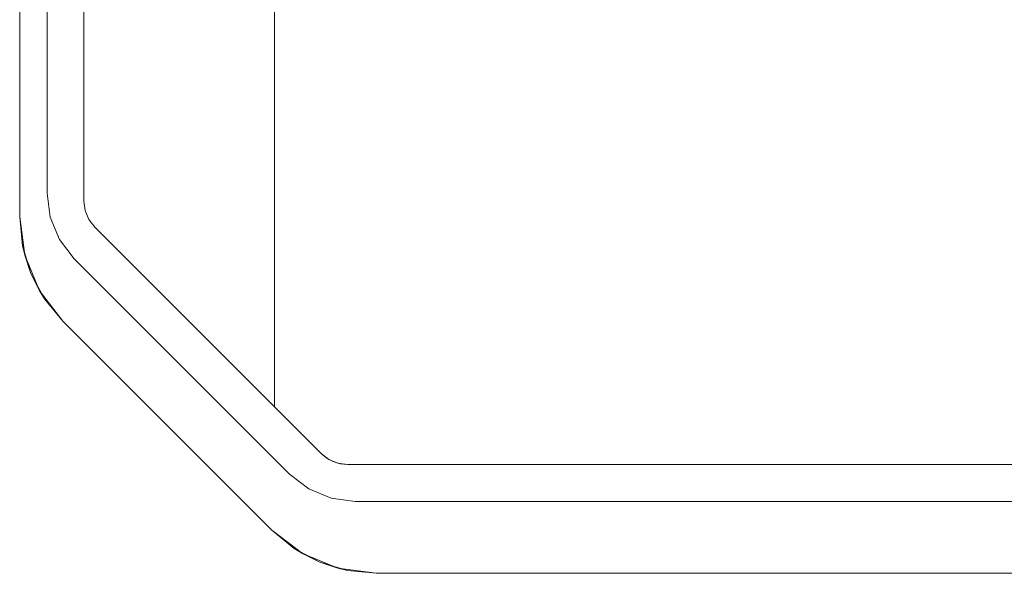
# Model space of a CAD drawing. Extents: x -132 to 668, y -61 to 533.
# Tile 239 of 256: x 493 to 500, y 395 to 399. Entities that reach past the tile are written whole.
import ezdxf

# ---------------------------------------------------------------- set-up
doc = ezdxf.new("R2010")
doc.units = 0
doc.layers.get('0').update_dxf_attribs({"lineweight": 5})
doc.layers.add('Tece_Sanitärmodul', color=7, linetype='Continuous', lineweight=5)

# ---------------------------------------------------------------- blocks, each defined once
blk = doc.blocks.new('3D-Objekt-A07AMLNU1N', base_point=(492.5583, 394.571))
at = {"color": 0, "linetype": 'ByBlock', "lineweight": -2, "ltscale": 0.13}
for p, q in [((494.9333, 396.1986), (494.9333, 401.1933)), ((494.9333, 400.5709), (494.9333, 396.1986)), ((493.6433, 399.7997), (493.6433, 397.5922)), ((493.6433, 397.5922), (493.6433, 399.7997)), ((493.3933, 397.646), (493.3933, 399.7459)), ((493.3933, 399.7459), (493.3933, 397.646)), ((493.2083, 399.6692), (493.2083, 397.4852)), ((493.2083, 399.6692), (493.2083, 397.4852)), ((493.4147, 397.483), (493.3933, 397.646)), ((493.3933, 397.646), (493.4147, 397.483)), ((493.3933, 397.646), (493.3933, 397.646)), ((493.6433, 397.5922), (493.6518, 397.5275)), ((493.6518, 397.5275), (493.6433, 397.5922)), ((493.6433, 397.5922), (493.6433, 397.5922)), ((493.6433, 397.5922), (493.6433, 397.5922)), ((493.6518, 397.5275), (493.6768, 397.4672)), ((493.6768, 397.4672), (493.6518, 397.5275)), ((493.2083, 397.4852), (493.2423, 397.2263)), ((493.2083, 397.4852), (493.2275, 397.2901)), ((493.2083, 397.4852), (493.2083, 397.4852)), ((493.2083, 397.4852), (493.2275, 397.2901)), ((493.4777, 397.331), (493.4147, 397.483)), ((493.4147, 397.483), (493.4777, 397.331)), ((493.6768, 397.4672), (493.7165, 397.4154)), ((493.7165, 397.4154), (493.6768, 397.4672)), ((493.7165, 397.4154), (494.9333, 396.1986)), ((495.2502, 395.8817), (493.7165, 397.4154)), ((493.7165, 397.4154), (493.7165, 397.4154)), ((493.7165, 397.4154), (493.7165, 397.4154)), ((493.5778, 397.2005), (493.4777, 397.331)), ((493.4777, 397.331), (493.5778, 397.2005)), ((493.2275, 397.2901), (493.2423, 397.2263)), ((493.2275, 397.2901), (493.2844, 397.1025)), ((493.2423, 397.2263), (493.3422, 396.9852)), ((493.2423, 397.2263), (493.2844, 397.1025)), ((495.0354, 395.743), (493.5778, 397.2005)), ((493.5778, 397.2005), (495.0354, 395.743)), ((493.5778, 397.2005), (493.5778, 397.2005)), ((493.2844, 397.1025), (493.3422, 396.9852)), ((493.2844, 397.1025), (493.3768, 396.9296)), ((493.3422, 396.9852), (493.5012, 396.778)), ((493.3422, 396.9852), (493.3768, 396.9296)), ((493.3768, 396.9296), (493.5012, 396.778)), ((493.3768, 396.9296), (493.5012, 396.778)), ((493.5012, 396.778), (494.9154, 395.3638)), ((493.5012, 396.778), (493.5012, 396.778)), ((493.5012, 396.778), (494.9154, 395.3638)), ((494.9333, 396.1986), (495.2502, 395.8817)), ((494.9333, 396.1986), (494.9333, 396.1986)), ((495.2502, 395.8817), (495.2881, 395.8506)), ((495.302, 395.8419), (495.2502, 395.8817)), ((495.2502, 395.8817), (495.2502, 395.8817)), ((495.2502, 395.8817), (495.2502, 395.8817)), ((495.2881, 395.8506), (495.3313, 395.8275)), ((495.2881, 395.8506), (495.302, 395.8419)), ((495.302, 395.8419), (495.3313, 395.8275)), ((495.3623, 395.817), (495.302, 395.8419)), ((495.3313, 395.8275), (495.3782, 395.8132)), ((495.3313, 395.8275), (495.3623, 395.817)), ((495.3623, 395.817), (495.3782, 395.8132)), ((495.427, 395.8084), (495.3623, 395.817)), ((495.3782, 395.8132), (495.427, 395.8084)), ((495.427, 395.8084), (514.6895, 395.8084)), ((514.6895, 395.8084), (495.427, 395.8084)), ((495.427, 395.8084), (495.427, 395.8084)), ((495.427, 395.8084), (495.427, 395.8084)), ((495.1658, 395.6428), (495.0354, 395.743)), ((495.0354, 395.743), (495.1658, 395.6428)), ((495.0354, 395.743), (495.0354, 395.743)), ((495.3178, 395.5799), (495.1658, 395.6428)), ((495.1658, 395.6428), (495.3178, 395.5799)), ((495.4808, 395.5584), (495.3178, 395.5799)), ((495.3178, 395.5799), (495.4808, 395.5584)), ((514.6357, 395.5584), (495.4808, 395.5584)), ((495.4808, 395.5584), (514.6357, 395.5584)), ((495.4808, 395.5584), (495.4808, 395.5584)), ((494.9154, 395.3638), (495.1225, 395.2049)), ((494.9154, 395.3638), (495.0669, 395.2395)), ((494.9154, 395.3638), (494.9154, 395.3638)), ((494.9154, 395.3638), (495.0669, 395.2395)), ((495.0669, 395.2395), (495.1225, 395.2049)), ((495.0669, 395.2395), (495.2398, 395.1471)), ((495.1225, 395.2049), (495.3637, 395.105)), ((495.1225, 395.2049), (495.2398, 395.1471)), ((495.2398, 395.1471), (495.3637, 395.105)), ((495.2398, 395.1471), (495.4274, 395.0902)), ((495.3637, 395.105), (495.6225, 395.0709)), ((495.3637, 395.105), (495.4274, 395.0902)), ((495.4274, 395.0902), (495.6225, 395.0709)), ((495.4274, 395.0902), (495.6225, 395.0709)), ((495.6225, 395.0709), (514.494, 395.0709)), ((495.6225, 395.0709), (495.6225, 395.0709)), ((495.6225, 395.0709), (514.494, 395.0709))]:
    blk.add_line(p, q, dxfattribs=at)

msp = doc.modelspace()

# ---------------------------------------------------------------- block references
at = {"layer": 'Tece_Sanitärmodul', "ltscale": 0.13}
msp.add_blockref('3D-Objekt-A07AMLNU1N', (492.5583, 394.571), dxfattribs=at)

doc.saveas('drawing.dxf')
